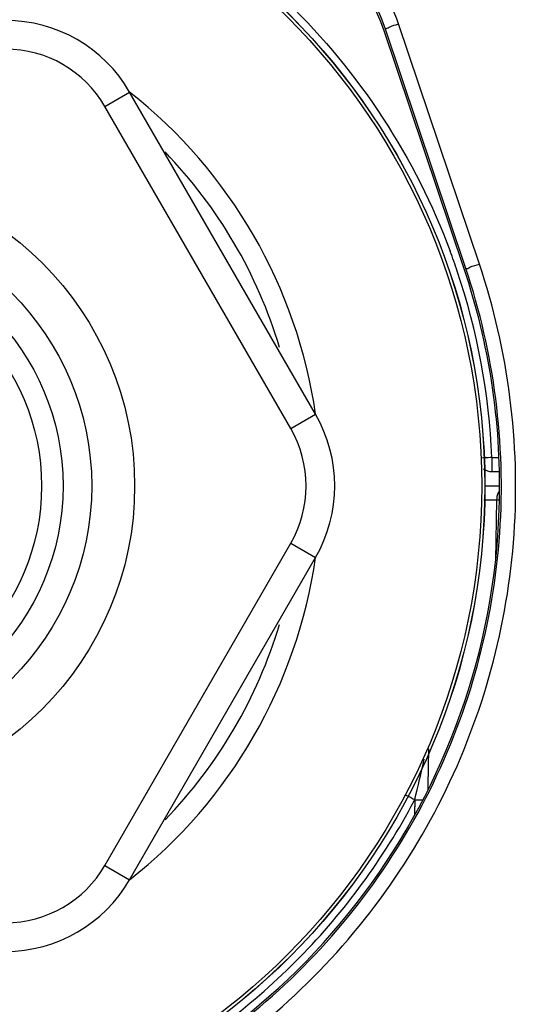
# Model space of a CAD drawing. Header units: millimetres. Extents: x 0 to 4000, y 0 to 3000.
# Tile 159 of 171: x 3231 to 3266, y 1583 to 1652. Entities that reach past the tile are written whole.
import ezdxf

# ---------------------------------------------------------------- set-up
doc = ezdxf.new("R2010")
doc.units = ezdxf.units.MM
doc.header["$LTSCALE"] = 219.99956
doc.layers.get('0').update_dxf_attribs({"linetype": 'CONTINUOUS'})

msp = doc.modelspace()

# ---------------------------------------------------------------- linework, layer by layer
at = {"color": 7, "linetype": 'CONTINUOUS'}
for p, q in [((3261.655, 1634.826), (3256.034, 1651.534)), ((3251.276, 1624.68), (3238.285, 1647.18)), ((3263.592, 1620.68), (3264.052, 1620.68)), ((3263.106, 1619.68), (3264.088, 1619.68)), ((3264.106, 1618.022), (3264.118, 1618.699)), ((3238.285, 1592.18), (3251.276, 1614.68))]:
    msp.add_line(p, q, dxfattribs=at)
at = {"color": 9, "linetype": 'CONTINUOUS'}
for p, q in [((3261.771, 1634.866), (3256.131, 1651.631)), ((3262.719, 1635.167), (3257.079, 1651.933)), ((3236.553, 1646.18), (3238.285, 1647.18)), ((3249.544, 1623.68), (3236.553, 1646.18)), ((3249.544, 1623.68), (3251.276, 1624.68)), ((3263.592, 1621.663), (3264.015, 1621.663)), ((3263.592, 1621.663), (3263.592, 1620.68)), ((3263.02, 1618.698), (3263.331, 1618.698)), ((3263.331, 1618.698), (3263.919, 1618.698)), ((3263.919, 1618.698), (3263.846, 1614.483)), ((3264.118, 1618.7), (3264.121, 1618.7)), ((3264.121, 1618.7), (3264.125, 1618.701)), ((3236.553, 1593.18), (3249.544, 1615.68)), ((3249.544, 1615.68), (3251.276, 1614.68)), ((3259.156, 1601.326), (3259.114, 1598.746)), ((3259.114, 1598.746), (3259.11, 1598.494)), ((3258.157, 1597.689), (3258.201, 1597.761)), ((3258.162, 1597.687), (3258.201, 1597.761)), ((3258.201, 1597.761), (3258.185, 1596.729)), ((3258.201, 1597.761), (3258.187, 1596.863)), ((3258.187, 1596.863), (3258.185, 1596.729)), ((3236.553, 1593.18), (3238.285, 1592.18))]:
    msp.add_line(p, q, dxfattribs=at)
at = {"color": 7, "linetype": 'CONTINUOUS'}
for radius in [46.471, 46.465, 22, 19]:
    msp.add_circle((3216.635, 1619.68), radius, dxfattribs=at)
at = {"color": 9, "linetype": 'CONTINUOUS'}
for radius in [46.245, 17, 15.5]:
    msp.add_circle((3216.635, 1619.68), radius, dxfattribs=at)
at = {"color": 7, "linetype": 'CONTINUOUS'}
for centre, radius, start, end in [((3229.625, 1642.18), 10, 30, 90), ((3242.615, 1619.68), 10, 330, 30), ((3263.592, 1621.68), 1, 233.01464, 270), ((3229.625, 1597.18), 10, 270, 330)]:
    msp.add_arc(centre, radius, start, end, dxfattribs=at)
at = {"color": 9, "linetype": 'CONTINUOUS'}
for centre, radius, start, end in [((3229.625, 1642.18), 8, 30, 90), ((3216.635, 1619.68), 34.999, 8.22315, 51.79221), ((3216.635, 1619.68), 33.55, 16.75227, 44.0262), ((3216.637, 1619.664), 46.997, 18.62397, 20.42726), ((3216.401, 1619.619), 47.236, 2.47954, 18.58398), ((3242.615, 1619.68), 8, 330, 30), ((3216.635, 1619.68), 34.999, 308.20779, 351.77685), ((3216.635, 1619.68), 33.55, 315.9738, 343.24773), ((3236.546, 1556.87), 46.272, 62.09547, 62.91768), ((3258.926, 1641.646), 43.891, 269.05489, 269.67432), ((3258.826, 1626.059), 28.303, 269.69652, 269.8538), ((3229.625, 1597.18), 8, 270, 330)]:
    msp.add_arc(centre, radius, start, end, dxfattribs=at)
at = {"color": 7, "linetype": 'CONTINUOUS'}
for centre, major_axis, ratio, start_param, end_param in [((3244.66, 1647.701), (6.075, 10.355), 0.999507, -0.715498, 0.205887), ((3216.635, 1619.68), (0, 47.5), 1, -1.591422, -1.246262), ((3216.635, 1619.68), (47.5, 0), 1, -1.250622, -0.034907)]:
    msp.add_ellipse(centre, major_axis=major_axis, ratio=ratio, start_param=start_param, end_param=end_param, dxfattribs=at)
at = {"color": 9, "linetype": 'CONTINUOUS'}
for points, knots in [([(3231.602, 1664.216), (3238.158, 1662.013), (3250.44, 1654.582), (3258.265, 1642.547), (3260.679, 1636.067)], [0, 0, 0, 0, 0.500016, 1, 1, 1, 1]), ([(3257.079, 1651.933), (3256.447, 1653.808), (3254.288, 1657.315), (3250.781, 1659.475), (3248.906, 1660.106)], [0, 0, 0, 0, 0.499987, 1, 1, 1, 1]), ([(3256.131, 1651.631), (3255.549, 1653.362), (3253.555, 1656.599), (3250.318, 1658.594), (3248.587, 1659.176)], [0, 0, 0, 0, 0.499982, 1, 1, 1, 1]), ([(3256.131, 1651.631), (3256.221, 1651.589), (3256.551, 1651.832), (3256.858, 1651.859), (3257.079, 1651.933)], [0, 0, 0, 0, 0.298728, 1, 1, 1, 1]), ([(3231.623, 1574.478), (3237.52, 1576.434), (3248.659, 1582.756), (3260.356, 1597.865), (3265.393, 1616.291), (3263.751, 1628.982), (3261.771, 1634.866)], [0, 0, 0, 0, 0.250099, 0.500189, 0.750144, 1, 1, 1, 1]), ([(3231.938, 1573.512), (3237.959, 1575.508), (3249.332, 1581.963), (3261.274, 1597.39), (3266.417, 1616.202), (3264.74, 1629.161), (3262.719, 1635.167)], [0, 0, 0, 0, 0.250098, 0.500188, 0.750144, 1, 1, 1, 1]), ([(3261.771, 1634.866), (3261.861, 1634.824), (3262.191, 1635.066), (3262.499, 1635.093), (3262.719, 1635.167)], [0, 0, 0, 0, 0.29873, 1, 1, 1, 1]), ([(3263.592, 1621.663), (3263.419, 1621.655), (3263.197, 1621.647), (3262.975, 1621.64), (3262.927, 1621.639)], [0, 0, 0, 0, 0.780602, 1, 1, 1, 1]), ([(3264.087, 1619.301), (3264.076, 1619.283), (3264.055, 1619.247), (3264.037, 1619.209), (3264.028, 1619.19)], [0, 0, 0, 0, 0.496203, 1, 1, 1, 1]), ([(3263.919, 1618.698), (3263.971, 1618.698), (3263.976, 1618.713), (3264.087, 1618.697), (3264.084, 1618.697)], [0, 0, 0, 0, 0.942365, 1, 1, 1, 1]), ([(3239.352, 1578.553), (3243.308, 1580.737), (3250.626, 1586.282), (3256.046, 1593.694), (3258.162, 1597.687)], [0, 0, 0, 0, 0.500031, 1, 1, 1, 1])]:
    msp.add_open_spline(points, degree=3, knots=knots, dxfattribs=at)
for points in [[(3264.028, 1619.19), (3263.958, 1619.037), (3263.921, 1618.866), (3263.919, 1618.698)], [(3258.201, 1597.761), (3258.444, 1598.702), (3258.656, 1599.65), (3258.865, 1600.599)]]:
    msp.add_open_spline(points, degree=3, dxfattribs=at)

doc.saveas('drawing.dxf')
